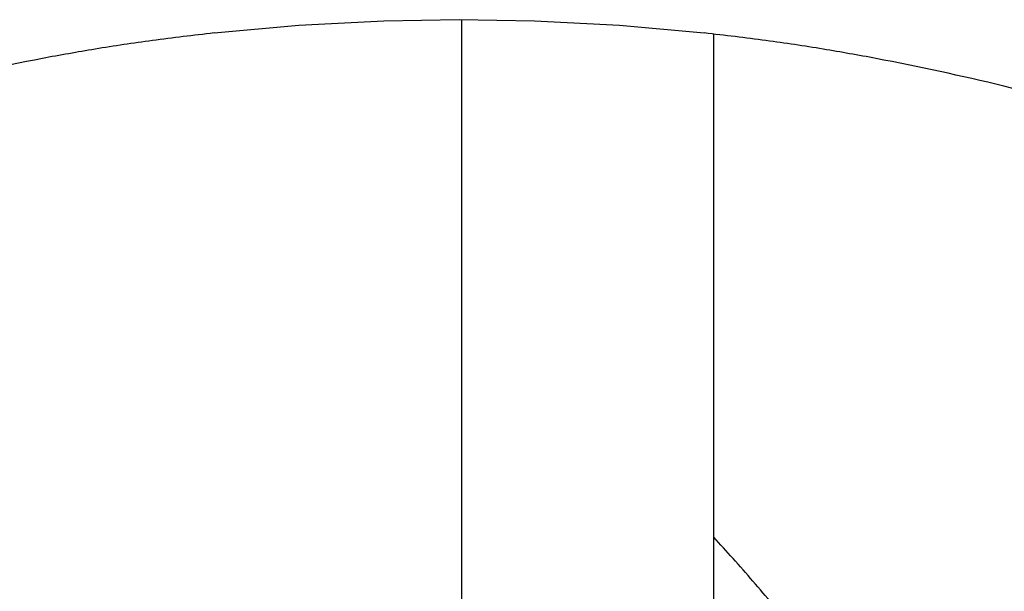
# Model space of a CAD drawing. Header units: millimetres. Extents: x 1141 to 9683, y 1625 to 6203.
# Tile 80 of 118: x 5375 to 5531, y 3826 to 3917. Entities that reach past the tile are written whole.
import ezdxf

# ---------------------------------------------------------------- set-up
doc = ezdxf.new("R2010")
doc.units = ezdxf.units.MM
doc.header["$LTSCALE"] = 25

msp = doc.modelspace()

# ---------------------------------------------------------------- linework, layer by layer
at = {"color": 7, "linetype": 'Continuous', "lineweight": 25}
for p, q in [((5445.18, 3791.31), (5445.18, 3917.23)), ((5485.18, 3791.34), (5485.18, 3914.94))]:
    msp.add_line(p, q, dxfattribs=at)
at = {"color": 7, "linetype": 'Continuous', "lineweight": 25, "flags": 128}
for points in [[(5405.8, 3915.12), (5419.28, 3916.34), (5432.79, 3917.04)], [(5432.79, 3917.04), (5444.74, 3917.24), (5456.69, 3917.04)], [(5456.69, 3917.04), (5470.21, 3916.34), (5483.68, 3915.12)]]:
    msp.add_lwpolyline(points, dxfattribs=at)
at = {"color": 7, "linetype": 'Continuous', "lineweight": 25}
for points, knots in [([(5405.8, 3915.12), (5402.53, 3914.74), (5396.22, 3914), (5387.13, 3912.63), (5381.32, 3911.58), (5378.53, 3911.08)], [0, 0, 0, 0, 0.357709, 0.691042, 1, 1, 1, 1]), ([(5510.95, 3911.08), (5508.16, 3911.58), (5502.35, 3912.63), (5493.26, 3914), (5486.95, 3914.74), (5483.68, 3915.12)], [0, 0, 0, 0, 0.308958, 0.642291, 1, 1, 1, 1]), ([(5655.31, 2716.28), (5655.68, 2720.1), (5657.19, 2735.61), (5659.08, 2761.86), (5661.18, 2795.24), (5662.81, 2828.05), (5664.13, 2861.43), (5665.15, 2895.22), (5665.9, 2929.23), (5666.48, 2968.93), (5666.76, 3014), (5666.63, 3064.18), (5665.97, 3113.61), (5664.89, 3156.36), (5663.58, 3192.56), (5662.23, 3222.37), (5660.63, 3251.81), (5658.74, 3280.73), (5656.57, 3309.2), (5654.12, 3336.99), (5651.38, 3364.04), (5648.4, 3390.05), (5645.19, 3415.05), (5641.76, 3439.06), (5638.12, 3462.1), (5634.24, 3484.39), (5630.14, 3505.94), (5625.82, 3526.75), (5621.9, 3544.14), (5618.4, 3558.66), (5615.31, 3570.89), (5611.86, 3583.86), (5607.8, 3598.33), (5603.01, 3614.33), (5597.39, 3631.86), (5591.06, 3650.15), (5583.96, 3669.12), (5577.42, 3685.2), (5571.76, 3698.25), (5567.28, 3708.11), (5562.7, 3717.77), (5558.17, 3726.9), (5553.88, 3735.22), (5549.86, 3742.7), (5546.16, 3749.38), (5542.65, 3755.51), (5539.41, 3761.02), (5536.47, 3765.89), (5534.03, 3769.83), (5532.08, 3772.92), (5530.58, 3775.27), (5529.23, 3777.37), (5527.73, 3779.66), (5525.83, 3782.53), (5523.51, 3785.99), (5520.44, 3790.48), (5516.49, 3796.08), (5511.64, 3802.74), (5506.26, 3809.82), (5500.53, 3817.07), (5494.51, 3824.33), (5489.39, 3830.32), (5486.2, 3833.82), (5485.18, 3834.94)], [0, 0, 0, 0, 0.009959, 0.040491, 0.068329, 0.096787, 0.125729, 0.155011, 0.184486, 0.213998, 0.257994, 0.301392, 0.344144, 0.386216, 0.4123, 0.438097, 0.463599, 0.488788, 0.513279, 0.537676, 0.561179, 0.583813, 0.605602, 0.626571, 0.646745, 0.666147, 0.685289, 0.703669, 0.721312, 0.731548, 0.742444, 0.754063, 0.766378, 0.781466, 0.797412, 0.814178, 0.831723, 0.850009, 0.859249, 0.868655, 0.878144, 0.887015, 0.895115, 0.902463, 0.909073, 0.914955, 0.92079, 0.925706, 0.929713, 0.932821, 0.935193, 0.936956, 0.939314, 0.9423, 0.94591, 0.95014, 0.956428, 0.963706, 0.971538, 0.979537, 0.987705, 0.996043, 1, 1, 1, 1])]:
    msp.add_open_spline(points, degree=3, knots=knots, dxfattribs=at)
for points in [[(5378.53, 3911.08), (5371.74, 3909.71), (5358.17, 3906.95), (5344.88, 3903.04), (5338.24, 3901.08)], [(5551.24, 3901.08), (5544.6, 3903.04), (5531.31, 3906.95), (5517.74, 3909.71), (5510.95, 3911.08)]]:
    msp.add_open_spline(points, degree=3, dxfattribs=at)

doc.saveas('drawing.dxf')
